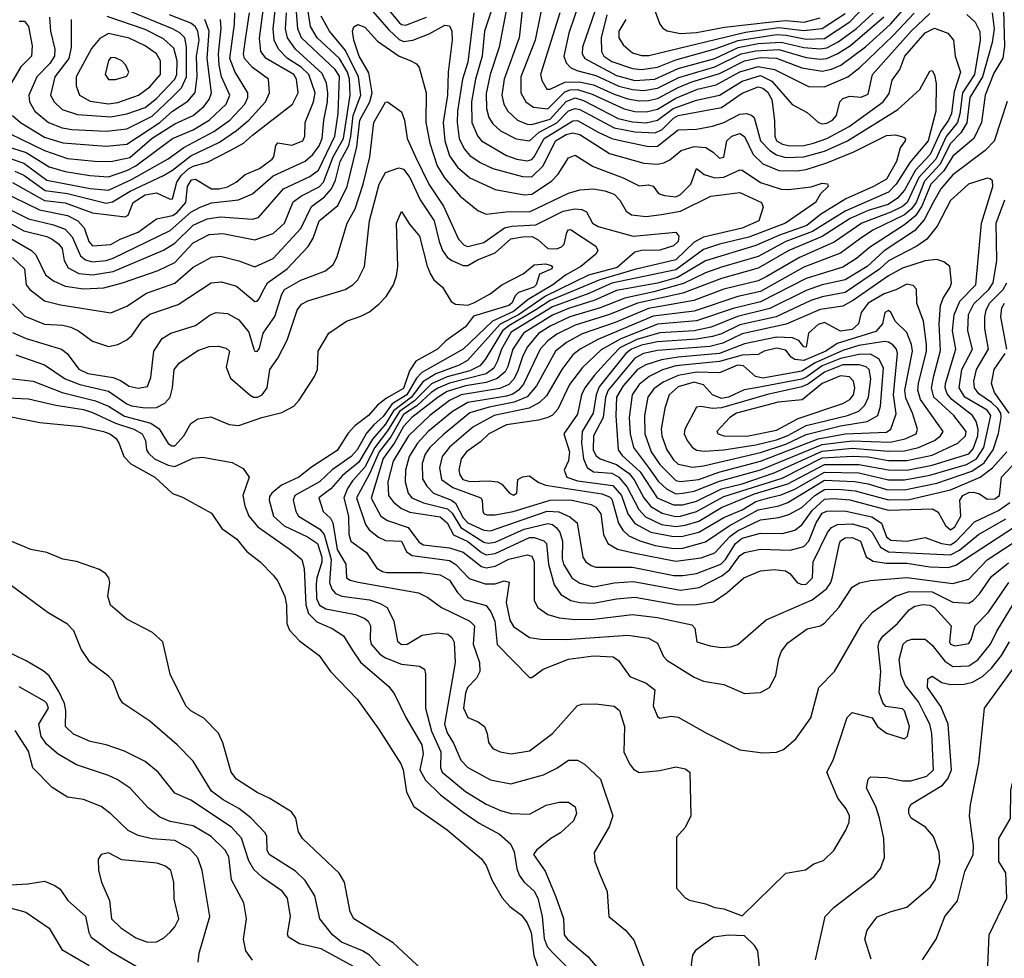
# Model space of a CAD drawing. Extents: x 501367 to 657802, y 482273 to 547541.
# Tile 149 of 256: x 549387 to 553691, y 516362 to 520464. Entities that reach past the tile are written whole.
import ezdxf

# ---------------------------------------------------------------- set-up
doc = ezdxf.new("R2010")
doc.units = 0

msp = doc.modelspace()

# ---------------------------------------------------------------- linework, layer by layer
at = {"layer": '0CON20XD'}
for points in [[(549065, 519670.6), (549437.9, 519455), (549456.6, 519436.6), (549499.4, 519349.4), (549535, 519323.3), (549585, 519299.6), (549665, 519288.1), (549755, 519293), (549836.2, 519313.8), (549991.6, 519368.4), (550065, 519403.5), (550145, 519488.4), (550215, 519525.2), (550275, 519529.4), (550415, 519501.9), (550495, 519529.3), (550544.5, 519575.5), (550581.9, 519668.1), (550618.2, 519695), (550695, 519733.6), (550715.1, 519754.9), (550756.7, 519865), (550801.4, 519945), (550831.1, 520135), (550828.5, 520205), (550820.1, 520235), (550785, 520294.1), (550686.6, 520385), (550657.2, 520435), (550630.1, 520615)], [(549285, 519607.7), (549405, 519541), (549505, 519516.1), (549528.2, 519505), (549556.9, 519485), (549572.9, 519465), (549581.5, 519411.5), (549599.2, 519379.2), (549645.8, 519355.8), (549705, 519348.6), (549795, 519363.9), (550015, 519457.5), (550065, 519487.7), (550145, 519566.6), (550206.3, 519593.7), (550265, 519603.2), (550405, 519593.2), (550430.3, 519599.7), (550540.3, 519725), (550655, 519778.9), (550693, 519807), (550763.8, 519955), (550779.1, 520055), (550785, 520218.2), (550765, 520246.6), (550618.7, 520385), (550602.9, 520425), (550591.3, 520575)], [(551475.9, 520585), (551417.8, 520415), (551408.7, 520305), (551379.7, 520205), (551362.3, 520105), (551362.4, 520015), (551387.2, 519957.2), (551404.7, 519935), (551515, 519871.3), (551560, 519855), (551605, 519847), (551625, 519853.6), (551635, 519864.8), (551678.5, 519945), (551805, 520023), (551825, 520023.5), (551915, 519973), (551975, 519944.8), (552005, 519937.6), (552135, 519910.4), (552175, 519911.7), (552265, 519982.4), (552345, 519986.1), (552415, 519999.2), (552465, 520015.6), (552535, 520052), (552564.1, 520054.1), (552585, 520047.8), (552596.8, 520036.8), (552625.5, 519935), (552665, 519892.8), (552695, 519874.2), (552735, 519861.8), (552815, 519864.9), (552905, 519889.9), (553004.7, 519935), (553225, 520072.4), (553321.1, 520158.9), (553365, 520240), (553375, 520242.5), (553385, 520223.3), (553392.1, 520185), (553391.6, 520065), (553358.2, 519935), (553278.8, 519841.2), (553218.1, 519745), (553185, 519710.1), (552995, 519627.8), (552851.8, 519538.2), (552735, 519494.7), (552615, 519429.3), (552455, 519382.9), (552385, 519357.5), (552288.4, 519311.6), (552157.9, 519275), (552032.3, 519247.7), (551924.4, 519205.6), (551790.8, 519165), (551705, 519125.6), (551655, 519092.8), (551605.8, 519035), (551585.4, 518995), (551562.6, 518925), (551545, 518892.3), (551525, 518870.6), (551485, 518853), (551316.7, 518825), (551265, 518799.7), (551179.3, 518735), (551085.5, 518645), (551019.7, 518535), (550995.2, 518445), (550999.1, 518385), (551020.2, 518355), (551055, 518327.7), (551092.5, 518312.5), (551225, 518291.7), (551255, 518265.3), (551283.4, 518213.4), (551345, 518183.4), (551405, 518134.9), (551425, 518125.9), (551465, 518130.9), (551615, 518200.5), (551635, 518201.3), (551677.2, 518187.2), (551689.4, 518175), (551697.7, 518085), (551723.3, 517995), (551751.7, 517951.7), (551795.2, 517925.2), (551835, 517916.5), (551895, 517913.8), (551995, 517933.7), (552075, 517940.2), (552265, 517907.2), (552345, 517908.1), (552419.5, 517920.5), (552479.8, 517960.2), (552552.2, 518025), (552625, 518055.3), (552685, 518060.7), (552734.8, 518054.8), (552753.7, 518043.7), (552785.5, 518005), (552805, 517995.3), (552825, 517996.8), (552851.9, 518025), (552855.3, 518095), (552917.3, 518222.7), (552934.6, 518245.4), (552961.6, 518258.4), (553025, 518261.4), (553091.9, 518241.9), (553112.7, 518222.7), (553149.6, 518159.6), (553185, 518138.5), (553455, 518125.6), (553494.2, 518145.8), (553578.3, 518215), (553697.1, 518282.9)], [(551682.8, 520585), (551640, 520375), (551577.4, 520215), (551577, 520145), (551599.7, 520105), (551632.8, 520082.8), (551695, 520075.5), (551770.2, 520149.8), (551792.3, 520157.7), (551825, 520159.1), (551889.1, 520139.1), (552028.5, 520075), (552075, 520063.4), (552125, 520061.9), (552175, 520073.7), (552255, 520122), (552350.2, 520160.2), (552430.4, 520179.6), (552535, 520237.1), (552615, 520260.1), (552686.4, 520246.4), (552835, 520171.9), (552905, 520171.2), (553005.9, 520214.1), (553058.7, 520255), (553204.6, 520395.4), (553296.5, 520493.5)], [(552140.8, 520565), (552184.7, 520444.7), (552197.5, 520427.5), (552216.4, 520416.4), (552275, 520403.9), (552345, 520408), (552467.7, 520432.3), (552674.7, 520454.7), (552735, 520460.9), (552816.4, 520453.6), (552885, 520471.9)], [(550970.7, 520540.7), (551045, 520452.5), (551055, 520444), (551075, 520440.7), (551164.2, 520475.8)], [(551836.6, 520553.4), (551787.2, 520405), (551765.6, 520305), (551775.5, 520275.5), (551794.8, 520254.8), (551821.7, 520241.7), (551905, 520219.8), (552005, 520174.3), (552065, 520158.7), (552115, 520155.5), (552175, 520164.9), (552267.8, 520212.2), (552425, 520258.7), (552540, 520315), (552605, 520329), (552705, 520333.5), (552825, 520299.2), (552885, 520291.7), (552915, 520295.4), (552962.9, 520317.1), (553018, 520352), (553163.5, 520476.5)], [(551953.6, 520485), (551928.9, 520385), (551929.6, 520325), (551940.2, 520305), (551975, 520282.2), (552065, 520250.6), (552105, 520246.8), (552175, 520257.1), (552255, 520288.5), (552426.9, 520336.9), (552527.1, 520372.9), (552695, 520399.1), (552737.3, 520397.3), (552825, 520378.9), (552905, 520381.7), (553015.5, 520454.5), (553083.7, 520526.4)], [(549268.6, 519671.4), (549425, 519594.5), (549535, 519568.2), (549585, 519548.8), (549616.4, 519515), (549652.6, 519432.6), (549674.1, 519414.1), (549705, 519406.1), (549765, 519412.6), (549795, 519422), (550045, 519542.5), (550135, 519623), (550175, 519645.5), (550225, 519663.5), (550342.6, 519677.4), (550405, 519702.7), (550495, 519781.9), (550635, 519846.1), (550667.3, 519875), (550695, 519912.9), (550709.2, 519945), (550716.4, 520025), (550732, 520105), (550733.8, 520145), (550727.1, 520187.1), (550708.8, 520228.8), (550592.6, 520335), (550557.3, 520385), (550548.8, 520425), (550552.8, 520495)], [(549305, 519715.1), (549473.6, 519633.6), (549595, 519608), (549640.2, 519585), (549668.8, 519555), (549688.6, 519495), (549705, 519476.6), (549785, 519482.2), (549825.4, 519504.6), (549905, 519535.2), (549985.3, 519594.7), (550055, 519608.4), (550075, 519621.1), (550112.7, 519665), (550119.6, 519735), (550137.7, 519765), (550155, 519767.2), (550225, 519725.2), (550258.8, 519725), (550295, 519733.5), (550332.9, 519755), (550371.7, 519788.3), (550435, 519814), (550490, 519855), (550498.2, 519865), (550505.8, 519914.2), (550514.3, 519925.7), (550576.2, 519916.2), (550625, 519934.7), (550632.7, 519955), (550633.8, 520015), (550671.6, 520105), (550677.5, 520145), (550651, 520225), (550616.6, 520256.6), (550558, 520295), (550518.5, 520335), (550499, 520375), (550495.1, 520425), (550503.8, 520505)], [(549345, 519858.4), (549405, 519837.4), (549505, 519762.9), (549695, 519726.4), (549775, 519718.9), (549875, 519766.5), (550035, 519856.2), (550104.1, 519905.9), (550235, 519975.2), (550305, 520025.6), (550370.2, 520095), (550383.2, 520125), (550384, 520145), (550327.3, 520237.3), (550304.9, 520295), (550325.7, 520444.3), (550327.6, 520495)], [(549355, 519753.2), (549495, 519674), (549585, 519664.4), (549705, 519619.7), (549847.8, 519602.2), (549860.2, 519609.8), (549883, 519665), (549935, 519698.3), (549985, 519707.2), (550045, 519679.5), (550055, 519681.4), (550073.3, 519755), (550094.3, 519785), (550125, 519813.1), (550145, 519824.6), (550207.7, 519842.3), (550307, 519893), (550365.2, 519924.8), (550405, 519960), (550578.7, 520095), (550603.8, 520145), (550596.8, 520205), (550585, 520224.3), (550463.5, 520295), (550441.1, 520325), (550434.2, 520384.2), (550450.3, 520505)], [(549355.3, 520045), (549390.7, 520015), (549495, 519951.4), (549575, 519926.7), (549765, 519912.1), (549855, 519920.8), (549999.3, 520015), (550055, 520063.9), (550121.9, 520108.1), (550153.2, 520146.8), (550162.9, 520215), (550159.8, 520305), (550170.9, 520375), (550165.1, 520415), (550153.5, 520435), (550135, 520449.6), (550042.2, 520485)], [(549355.3, 519425), (549407.4, 519375), (549415.3, 519305), (549430.8, 519285), (549495, 519235.3), (549565, 519217.4), (549785, 519183.6), (549855, 519212.7), (549941.3, 519268.6), (550065, 519313), (550145, 519382.4), (550225, 519426.7), (550265, 519431.3), (550345, 519410.9), (550415, 519384), (550495, 519420.3), (550615, 519551.9), (550661.8, 519648.2), (550719.5, 519690.5), (550749.6, 519725), (550766.9, 519763.1), (550787.6, 519845), (550824.8, 519915.2), (550834.3, 519955), (550844.8, 520045.2), (550878.5, 520135), (550867.6, 520215), (550810.2, 520330.2), (550740.2, 520415), (550705, 520480)], [(549365, 519802.4), (549405, 519785.1), (549497.5, 519717.5), (549595.1, 519705.1), (549765, 519662.5), (549791.9, 519668.1), (549869.8, 519715), (550015, 519783.9), (550055, 519806.9), (550135, 519869.2), (550260.5, 519929.5), (550335, 519980.3), (550388.7, 520025), (550461.7, 520105), (550478.9, 520145), (550474.6, 520205), (550405, 520254.8), (550369, 520295), (550364.8, 520315), (550375, 520388), (550391.6, 520495)], [(549517.2, 520475), (549521.7, 520415), (549539.8, 520335), (549538.9, 520305), (549517.7, 520272.3), (549461.9, 520215), (549426.1, 520135), (549430.2, 520105), (549452.7, 520065), (549513.1, 520015), (549572.2, 519992.2), (549615, 519984.2), (549765, 519977), (549855, 519987.9), (549965, 520042.2), (550055, 520127.7), (550094, 520166), (550115.6, 520215), (550115.7, 520345.7), (550108.1, 520385), (550086.5, 520406.5), (550054.1, 520425), (549849, 520509)], [(549611.2, 520465), (549611.5, 520345), (549601, 520295), (549540.8, 520215), (549520.6, 520135), (549536.8, 520105), (549572.2, 520072.2), (549639.4, 520049.4), (549785, 520040), (549855, 520053), (549935, 520080.3), (549985, 520119.7), (550065.1, 520205), (550073.5, 520225), (550074.7, 520285), (550059.9, 520339.9), (550015, 520381.3), (549935, 520421.1), (549768.4, 520478.4)], [(550930.4, 520500.4), (551000.1, 520420.1), (551045, 520378), (551065, 520369), (551105, 520374.8), (551176.8, 520403.2), (551245, 520440.8), (551265, 520437.8), (551275.2, 520415), (551277, 520375), (551259.8, 520235), (551257, 520135), (551237.5, 520015), (551245.2, 519935), (551265, 519870), (551300.3, 519820.3), (551355, 519772.7), (551465, 519721.9), (551591.2, 519698.8), (551625, 519701.2), (551711.4, 519758.6), (551740.8, 519789.2), (551785, 519860.5), (551815, 519872.1), (551893.3, 519823.3), (552025, 519772.7), (552095, 519738.6), (552135, 519742.9), (552155, 519736.9), (552178.8, 519705), (552205.4, 519695.4), (552255, 519690.2), (552275, 519700.4), (552321, 519745), (552345, 519813.3), (552378.3, 519788.3), (552425, 519772.8), (552465, 519776.2), (552535, 519808.1), (552545, 519806.9), (552625, 519752.2), (552715, 519723.6), (552748.1, 519721.9), (552846.4, 519733.6), (552895, 519749.6), (552917.3, 519747.3), (552920.8, 519735), (552886.9, 519703.1), (552865, 519665.6), (552734, 519575), (552573.2, 519513.2), (552445, 519483.3), (552375, 519459.5), (552255, 519370.9), (551975, 519312.7), (551875, 519267.4), (551715, 519209.4), (551535, 519098.9), (551492.7, 519025), (551475, 518972.7), (551458.7, 518941.3), (551425, 518916.7), (551265, 518875.7), (551215, 518854.4), (551185, 518834.7), (551122.9, 518777.1), (551065, 518738.5), (551008.7, 518641.3), (550957.9, 518575), (550915, 518479.6), (550858.2, 518375), (550897.8, 518257.8), (550914.5, 518234.5), (550955, 518203.3), (550985, 518187.5), (551055, 518185.8), (551078.1, 518138.1), (551102, 518122), (551265, 518101.2), (551292.5, 518082.5), (551351.5, 518021.5), (551420.9, 517999.1), (551465, 517998.7), (551505, 518011.9), (551525.6, 518005.6), (551512.7, 517917.3), (551529.5, 517839.5), (551545, 517811.8), (551615, 517764.7), (551665, 517756.9), (551775, 517755.2), (552044.7, 517774.7), (552135, 517761.1), (552175, 517739.5), (552201.5, 517681.5), (552215.2, 517665.2), (552335, 517591.2), (552375, 517573.5), (552465, 517558.5), (552555, 517520), (552625, 517524), (552664.4, 517545.6), (552692.4, 517597.6), (552705, 517672.5), (552716.9, 517705), (552745, 517741.4), (552776.2, 517763.8), (552828.3, 517801.7), (552885, 517814.4), (552905, 517826.5), (552967.7, 517895), (553025, 517984.4), (553057.1, 518002.9), (553105, 518012.9), (553264.2, 518025.8), (553465, 518000), (553535, 518019.5), (553616.1, 518103.9), (553767, 518203)], [(551371.9, 520495), (551345, 520279.5), (551321.8, 520205), (551300.9, 520065), (551298.3, 520015), (551307.1, 519945), (551329.7, 519899.7), (551355, 519870.3), (551400.1, 519840.1), (551455, 519814), (551585, 519778.8), (551625, 519778.1), (551674.5, 519825.5), (551729.2, 519935), (551775, 519963), (551805, 519970), (551835, 519962.9), (551965, 519879.8), (552115, 519837.9), (552175, 519833.2), (552201.7, 519838.3), (552228.2, 519851.8), (552278, 519892), (552335, 519910.8), (552386.2, 519906.2), (552417.5, 519885), (552445, 519859.6), (552465, 519863.6), (552478.2, 519935), (552500, 519955), (552535, 519967.6), (552555, 519953.2), (552593, 519875), (552635, 519834.3), (552705, 519805.5), (552785, 519803.7), (552825, 519809.7), (552915, 519838.1), (553033.1, 519886.9), (553175, 519958.3), (553215, 519960.9), (553251.4, 519951.4), (553258.1, 519945), (553257.5, 519935), (553235.7, 519904.3), (553219, 519845), (553175, 519767), (553119.3, 519735), (552997.9, 519682.1), (552887.5, 519612.5), (552826.7, 519565), (552707.3, 519522.7), (552605, 519477.3), (552385, 519410.5), (552262, 519338), (552175, 519312.5), (551995, 519280.8), (551901.4, 519238.6), (551785, 519202.5), (551715, 519173.1), (551588.4, 519095), (551541.7, 519025), (551520.9, 518949.1), (551508.2, 518925), (551473.9, 518896.1), (551425, 518878.7), (551335, 518863.7), (551255, 518838.8), (551215.5, 518815), (551101, 518725), (551065, 518685.7), (551025.4, 518614.6), (550975, 518546.2), (550922.6, 518372.6), (550965.8, 518295), (550995, 518276), (551084.5, 518244.5), (551132, 518182), (551149.6, 518169.6), (551265, 518155.9), (551325, 518136.4), (551404.9, 518074.9), (551425, 518068.1), (551465, 518075.8), (551525, 518107), (551605, 518125.6), (551625, 518119.7), (551636.1, 518095), (551635.3, 517925.3), (551650.9, 517895), (551695, 517864.2), (551745, 517850.4), (551815, 517842.2), (551896.4, 517843.6), (552065, 517864), (552175, 517851.5), (552325, 517819.1), (552337.1, 517805), (552346.7, 517745), (552405, 517727.1), (552455, 517721.1), (552495, 517723.8), (552525.9, 517734.1), (552649.2, 517840.8), (552851.1, 517928.9), (552913.8, 517976.2), (552932.5, 518005), (552940.2, 518029.8), (552969.6, 518175), (552975, 518185.9), (552995, 518199), (553025, 518201.6), (553061.8, 518185), (553087.1, 518117.1), (553117.5, 518097.5), (553175, 518089.5), (553265, 518088.5), (553365, 518072.6), (553445, 518069.8), (553479.3, 518080.7), (553740, 518250)], [(551512.8, 520505), (551482.9, 520345), (551443.6, 520225), (551425, 520141.2), (551426.9, 520076.9), (551437.5, 520037.5), (551455, 520009.1), (551488.7, 519978.7), (551556.7, 519943.3), (551615, 519934.8), (551657.8, 519972.2), (551735, 520013.5), (551785, 520065.4), (551815, 520076.6), (551835, 520071.6), (551985, 519991.1), (552075, 519974.3), (552165, 519970.6), (552195, 519984.6), (552245, 520033.6), (552265, 520045.6), (552455, 520080.6), (552545, 520143.6), (552615, 520170.9), (552635, 520165.1), (552655, 520149.2), (552673.8, 520115), (552686, 520024), (552687, 519955), (552695.2, 519935), (552720.5, 519920.5), (552753.2, 519913.2), (552815, 519915.1), (552855.9, 519924.1), (552915, 519945.8), (553011.8, 519998.2), (553160.9, 520105), (553187.8, 520142.2), (553199.7, 520200.3), (553233.7, 520246.3), (553255.2, 520305), (553345, 520406.4), (553385, 520428), (553443.1, 520405), (553468.5, 520375), (553476.2, 520305), (553498.7, 520235), (553470.8, 520149.2), (553459.4, 520055), (553446.8, 520025), (553413.1, 519976.9), (553367.2, 519875), (553302.9, 519807.1), (553255, 519719), (553224.1, 519685), (553183, 519657), (553095, 519629.8), (553016.5, 519595), (552893.7, 519516.3), (552748.4, 519455), (552615, 519378), (552455, 519332.9), (552285, 519268.8), (552087.6, 519225), (551965, 519175.3), (551815, 519129.9), (551735, 519089.5), (551695, 519060.9), (551662.3, 519025), (551588.4, 518871.6), (551567.2, 518845), (551542.2, 518827.8), (551515, 518818.9), (551345, 518790.7), (551277.8, 518752.2), (551172.2, 518665), (551125, 518613.5), (551088.6, 518555), (551072.8, 518495), (551071, 518445), (551085.2, 518395), (551100.8, 518375), (551152.3, 518352.3), (551256.9, 518326.9), (551277.5, 518307.5), (551315.1, 518245), (551415, 518180.8), (551435, 518176.2), (551465, 518180.8), (551592.4, 518237.6), (551695, 518262.8), (551715, 518258.3), (551732.1, 518245), (551747, 518225), (551759.8, 518185), (551757.7, 518107.7), (551763.8, 518085), (551799.7, 518025), (551835, 518001), (551895.6, 517985.6), (551985, 518002.7), (552069.2, 518009.2), (552275, 517971.7), (552357.4, 517982.6), (552455.8, 518034.2), (552490, 518060), (552535, 518122.4), (552555, 518135.2), (552625, 518150), (552755, 518145.2), (552815, 518161.7), (552835.8, 518185), (552868.3, 518265), (552895, 518307), (552915, 518316.2), (552992.4, 518317.6), (553111.9, 518291.9), (553153.6, 518263.6), (553175, 518204.7), (553195, 518188.8), (553265, 518185.2), (553345, 518201.5), (553416.5, 518175), (553455, 518169.8), (553480.7, 518185), (553560.6, 518269.4), (553665, 518319.7), (553715, 518354.5)], [(553527.2, 520487.2), (553563.3, 520453.3), (553583.5, 520413.5), (553584.5, 520375), (553560, 520225), (553508.4, 520145), (553496.9, 520053.1), (553485.9, 520015), (553436.8, 519953.2), (553390.9, 519855), (553317.6, 519775), (553265.7, 519665), (553245, 519647.7), (553195, 519623.2), (553068.3, 519575), (552947.5, 519492.5), (552794.9, 519425.1), (552649.8, 519340.2), (552615, 519323.5), (552465, 519286.4), (552333.1, 519236.9), (552135, 519202.8), (551989, 519141), (551845, 519091.4), (551776.5, 519053.5), (551729.1, 519015), (551645.7, 518864.3), (551604.2, 518815.8), (551547.9, 518792.1), (551439.1, 518770.9), (551355, 518745.4), (551239, 518651), (551179.8, 518595), (551158.8, 518565), (551146.1, 518523.9), (551147.1, 518457.1), (551165.7, 518425.7), (551195.9, 518395), (551273.7, 518363.7), (551291.3, 518351.3), (551325, 518287.5), (551345, 518265.4), (551415, 518233.2), (551445, 518230.6), (551693, 518317), (551743.6, 518313.6), (551792.1, 518292.1), (551823.1, 518265), (551848.2, 518115), (551861.2, 518095), (551885, 518078.4), (551905, 518071.4), (552065, 518071.4), (552245.7, 518035.7), (552285.2, 518035.2)], [(553686.5, 520505), (553691, 520349), (553683.6, 520296.4), (553645, 520230), (553607, 520135), (553590.9, 520015), (553557.6, 519945), (553465, 519867.4), (553425.9, 519804.1), (553369.6, 519745), (553330.6, 519649.4), (553302.7, 519607.3), (553255, 519568.1), (553101.5, 519468.5), (553045, 519420.2), (552985, 519383.3), (552825, 519333.2), (552625, 519231.1), (552505, 519202.4), (552345, 519148.4), (552175, 519133.7), (552011.6, 519068.4), (551928.5, 519021.5), (551846.3, 518943.7), (551790.4, 518869.6), (551738.7, 518761.4), (551715, 518736.4), (551695.4, 518725.4), (551655, 518713.8), (551515, 518693.9), (551436.7, 518655), (551400.2, 518619.8), (551339.1, 518575), (551317, 518545), (551306.5, 518495), (551310.2, 518475), (551324.3, 518455), (551355, 518445.5), (551439.3, 518449.3), (551474.7, 518444.7), (551494, 518434), (551528, 518395), (551545, 518385.8), (551560, 518395), (551564, 518455), (551584.1, 518465.9), (551615, 518470.8), (551653.2, 518443.2), (551685, 518430.4), (551931.8, 518391.8), (551965, 518379), (551975, 518368.9), (552004.1, 518264.1), (552023.2, 518233.2), (552049.1, 518209.1), (552096.7, 518186.6), (552165, 518166.5), (552245, 518153.7), (552285.2, 518155.2), (552385, 518182.3), (552487.4, 518252.6), (552615, 518321.7), (552705, 518339.4), (552745, 518353.8), (552905, 518451.1), (553036.2, 518446.2), (553095, 518436.4), (553175, 518411.2), (553255, 518409.1), (553395, 518438.6), (553548.6, 518491.4), (553602.9, 518527.1), (553642.2, 518585), (553664.5, 518655.5), (553677.2, 518725), (553674.7, 518745), (553662.1, 518765), (553635, 518791.6), (553578.8, 518828.8), (553560.4, 518855), (553557.1, 518885), (553568.4, 518935), (553621.9, 519025), (553605.2, 519115.2), (553604.8, 519165), (553611, 519195), (553626.5, 519225), (553686.1, 519285), (553702.1, 519315)], [(551583, 520505), (551570.2, 520385), (551504.5, 520205), (551494.5, 520134.5), (551503.1, 520095), (551519.7, 520065), (551562.7, 520025), (551605, 520007.8), (551625, 520007), (551705, 520029.2), (551775, 520107.1), (551815, 520122.9), (551851.1, 520111.1), (552003.2, 520033.2), (552065, 520018), (552125, 520013.8), (552175, 520024.6), (552243.5, 520076.5), (552345, 520113.3), (552445, 520134.9), (552545, 520196.4), (552625, 520220.7), (552675, 520195.2), (552763.6, 520093.6), (552828.6, 520058.6), (552878.2, 520015), (552895, 520009), (552915, 520012.5), (552939.2, 520025), (552956.7, 520045), (552971.8, 520105), (552985, 520120.5), (553015, 520129.6), (553065, 520125.9), (553095, 520138.5), (553114, 520225), (553283.3, 520415), (553365, 520492)], [(553637.1, 520495), (553646.2, 520425), (553637.9, 520365), (553595.2, 520214.8), (553540.6, 520125), (553526.2, 520013.8), (553500.7, 519969.3), (553455, 519923.5), (553408.1, 519831.9), (553341.1, 519758.9), (553304.7, 519665.3), (553285, 519637.7), (553255, 519612.2), (553116.4, 519545), (553058.3, 519505), (552975, 519444.5), (552815, 519382.2), (552625, 519276.8), (552525.2, 519255.2), (552335, 519191), (552155, 519168.9), (551913.1, 519066.9), (551836.4, 519025), (551805, 518998.9), (551757.1, 518935), (551689, 518821), (551659.2, 518790.8)], [(551747.8, 520495), (551662.9, 520225), (551668.4, 520198.4), (551691.5, 520161.5), (551705, 520160.7), (551769, 520191), (551832.3, 520192.3), (551895, 520179.1), (551985, 520138.2), (552045, 520118.6), (552095, 520110.4), (552135, 520111.8), (552175, 520120.7), (552265, 520168.6), (552325, 520192.2), (552445, 520229.3), (552555, 520284.1), (552625, 520298.9), (552695, 520296.2), (552805, 520254.6), (552895, 520240.1), (552935, 520247.6), (552975.8, 520265), (553083.7, 520346.3), (553193.7, 520445), (553245.1, 520505)], [(551902.1, 520505), (551846.4, 520345), (551845.7, 520315), (551856.7, 520295), (551995, 520220.6), (552075, 520199), (552162.5, 520205), (552265, 520251.5), (552425, 520295.3), (552527.5, 520342.5), (552615, 520361), (552715, 520366.9), (552815, 520342.9), (552885, 520336.4), (552915, 520342), (552965, 520367), (553043.9, 520426.1), (553116.8, 520493.2)], [(552036.6, 520465), (552005.4, 520415), (552005.4, 520385), (552024.5, 520355), (552065, 520319.3), (552105, 520308.4), (552137.2, 520307.2), (552559.4, 520410.6), (552705, 520430), (552812.5, 520417.5), (552895, 520425.6), (552995, 520490.8)], [(549215, 519947), (549415, 519884.1), (549515, 519821.8), (549585, 519800.9), (549693.8, 519783.8), (549775, 519778.1), (549855, 519805.1), (549895, 519825.1), (550055, 519944.8), (550145, 519983.1), (550215.2, 520025), (550289.1, 520095), (550304.8, 520135), (550269.4, 520215), (550259.1, 520265), (550255.9, 520315), (550267.3, 520427.3), (550264.5, 520465)], [(549241.2, 520015), (549495, 519892.1), (549595, 519858.3), (549715.5, 519845.5), (549785, 519844.5), (549868.4, 519861.6), (549965, 519946.1), (550065, 520009.1), (550145, 520045.9), (550191.6, 520085), (550215.2, 520115), (550224.8, 520145), (550206.3, 520295), (550214.7, 520414.7), (550195.3, 520465.3)], [(549385, 520458.5), (549407.7, 520457.7), (549424.7, 520434.7), (549440.7, 520350.7), (549438.2, 520305), (549392.2, 520257.8), (549319.4, 520135)], [(549355, 519222.7), (549408.7, 519168.6), (549495, 519133.9), (549575, 519129.5), (549610.7, 519120.7), (549644, 519104), (549705, 519059.2), (549775, 519036.7), (549815, 519045.3), (549855.2, 519064.8), (549876.2, 519083.8), (549925, 519152.2), (549955, 519177.4), (550079.8, 519220.2), (550224.3, 519315), (550268.3, 519318.3), (550335, 519300.3), (550415, 519232.3), (550425, 519233.8), (550434, 519245), (550448, 519275), (550469.4, 519315), (550555.2, 519375), (550647.5, 519472.5), (550670.1, 519509.9), (550696.1, 519585), (550777, 519653), (550817.5, 519735), (550860.6, 519909.4), (550874.1, 520025), (550917, 520105), (550926.8, 520145), (550912.6, 520232.6), (550870.8, 520305), (550847, 520375), (550841.2, 520415), (550846.6, 520433.4), (550865, 520443.6), (550895, 520431.3), (550950.6, 520370.6), (551045, 520304.3), (551093.5, 520286.5), (551120.9, 520270.9), (551132.1, 520255), (551163.3, 520145), (551161.6, 520015), (551179.8, 519925), (551210.9, 519825), (551243.1, 519773.1), (551312.7, 519692.7), (551389.9, 519629.9), (551425, 519614.7), (551525, 519625.9), (551615, 519624.1), (551785, 519706.1), (551835, 519720.4), (551895, 519725.2), (551945, 519716.7), (551985, 519702.3), (552009.8, 519675), (552037.9, 519627.9), (552060.9, 519610.9), (552125, 519604.8), (552192.7, 519612.7), (552275, 519628), (552407.3, 519692.7), (552535, 519709), (552629.6, 519665), (552636.1, 519645), (552617.3, 519585), (552545, 519552.5), (552375, 519514.6), (552335, 519492.7), (552255, 519415.1), (552075, 519373.1), (551922.7, 519327.3), (551705, 519236.4), (551643.4, 519196.6), (551525, 519126.9), (551497.7, 519105), (551421.4, 518978.6), (551398.4, 518951.6), (551355, 518929.1), (551255, 518902.9), (551186.9, 518873.1), (551111.7, 518798.3), (551047.4, 518752.6), (550995, 518666.9), (550939.3, 518595), (550895, 518508.8), (550841.6, 518448.4), (550820.1, 518415), (550804.2, 518375), (550824.3, 518295), (550825.6, 518215.6), (550833.6, 518185), (550903, 518135), (550947.3, 518067.3), (550972.1, 518052.1), (550991.9, 518048.1), (551145, 518048.4), (551225, 518037.6), (551265, 518015.3), (551300.1, 517960.1), (551330.2, 517930.2), (551425, 517903.6), (551446.7, 517876.7), (551463.6, 517835), (551473.1, 517733.1), (551615, 517588.6), (551625, 517588.6), (551675, 517626.2), (551785, 517669.5), (551895, 517683.6), (551980.2, 517680.2), (552004.2, 517664.2), (552053.2, 517593.2), (552125, 517563.8), (552163.1, 517535), (552155.4, 517465), (552175, 517418.6), (552185, 517411.9), (552235, 517420), (552265, 517416.5), (552392, 517345), (552535, 517273.5), (552635, 517259.4), (552695, 517262.5), (552725, 517274), (552779.3, 517320.7), (552845, 517412.5), (552880.4, 517545), (552948, 517615), (553068.2, 517821.8), (553115, 517874.5), (553214.9, 517945.1), (553274.3, 517965.7), (553375, 517963.1), (553465, 517918.9), (553535.6, 517914.4), (553555, 517925.9), (553582.3, 517955), (553635, 518030.2), (553709.2, 518090.8)], [(549775, 520096.7), (549815, 520103.2), (549906.1, 520133.9), (549955, 520170.7), (550002.6, 520225), (550002.5, 520285), (549985.3, 520315), (549935, 520350), (549865, 520383.7), (549775, 520404.4), (549737.3, 520382.7), (549701, 520339), (549633.2, 520215), (549632.9, 520175), (549648.2, 520135), (549695, 520108.1), (549775, 520096.7)], [(549775, 520202.9), (549805, 520203.2), (549855, 520218.1), (549864.2, 520235), (549851.2, 520265), (549833.3, 520285), (549805, 520297.5), (549785, 520298.9), (549775, 520286), (549760.8, 520225), (549775, 520202.9)], [(549355, 519097.1), (549415, 519070.4), (549570, 519025), (549594.8, 519004.8), (549645, 518936.9), (549685, 518918.5), (549795, 518900.4), (549827.7, 518887.7), (549865, 518862.8), (549905, 518854.6), (549945, 518861.1), (549959.8, 518899.8), (549972.7, 519015), (550008.9, 519071.1), (550047.5, 519095), (550155, 519128), (550219.2, 519175), (550245, 519184.5), (550295, 519180), (550345, 519152.7), (550388.5, 519098.5), (550409.7, 519025), (550415, 519015.6), (550425, 519013.9), (550435, 519028.8), (550450.8, 519095), (550502.3, 519167.7), (550532.6, 519265), (550544.6, 519285), (550615, 519325.3), (550723.7, 519366.3), (550756.9, 519395), (550772.3, 519425), (550818.8, 519575), (550852.4, 519637.6), (550887.8, 519745), (550917.5, 519865), (550935.3, 520015), (550985, 520104.3), (550995, 520106), (551055, 520062), (551068.2, 520025), (551080.3, 519945), (551116.5, 519865), (551174.9, 519744.9), (551239, 519649), (551304.7, 519505), (551329.1, 519479.1), (551345, 519473.8), (551415, 519490), (551505.4, 519554.6), (551538.2, 519561.8), (551642.8, 519567.2), (551762.5, 519627.5), (551812.9, 519637.1), (551844.4, 519634.4), (551864.3, 519624.3), (551891, 519575), (551915, 519560.6), (552068, 519518), (552255, 519535.5), (552267.6, 519517.6), (552265, 519494.6), (552245, 519475.4), (552185, 519456.8), (552105, 519456.1), (552075, 519448.8), (551998, 519382), (551872.7, 519347.3), (551685, 519256), (551567.2, 519175), (551487.1, 519132.9), (551344.8, 518975), (551308, 518955), (551205, 518916.4), (551148.9, 518881.1), (551099.2, 518815), (551020.9, 518755), (550985, 518696.4), (550929, 518631), (550869.7, 518530.3), (550797.6, 518472.4), (550746.5, 518413.5), (550694.1, 518375), (550713.6, 518315), (550745, 518286.4), (550755.9, 518265.9), (550775, 518149.3), (550812.9, 518085), (550815.6, 518025), (550830.8, 518015), (550866.1, 518006.1), (551129.5, 517959.5), (551170.7, 517939.3), (551230.5, 517895), (551354.5, 517835), (551375.4, 517815), (551368.4, 517735), (551396.5, 517655), (551398, 517615), (551384.1, 517585.9), (551343.6, 517545), (551335, 517521.2), (551326.7, 517455), (551345, 517413.8), (551390, 517395), (551418.1, 517375), (551430.6, 517345), (551435.6, 517305), (551455, 517278.6), (551486.7, 517265), (551535, 517255.4), (551615, 517268.5), (551715.5, 517345), (551825, 517466.2), (551845, 517472.5), (551905, 517474.5), (551984.5, 517464.5), (552008, 517445), (552030, 517375), (552027.3, 517265), (552051.7, 517211.7), (552069.1, 517189.1), (552095, 517174.4), (552185, 517183.1), (552255, 517199.5), (552295, 517190.6), (552316, 517175), (552320, 516985), (552295.8, 516934.2), (552258.3, 516891.7), (552258.3, 516668.3), (552295, 516626.7), (552315, 516616), (552385, 516600), (552425, 516583.8), (552465, 516578), (552545, 516547.5), (552735, 516734), (552821.7, 516748.3), (552857.5, 516775), (552900.5, 516789.5), (552945, 516833.3), (552997.4, 516922.6), (553012.4, 516957.6), (553014.4, 516985), (553000, 517015), (552962.2, 517062.2), (552915.5, 517175), (552942.6, 517227.4), (552963.7, 517295), (553004.4, 517415), (553025, 517436), (553112.5, 517412.5), (553135.7, 517375), (553175.3, 517345.3), (553255, 517321.1), (553267.7, 517332.3), (553275.9, 517375), (553255, 517443.8), (553245, 517452.5), (553172.9, 517462.9), (553159.2, 517479.2), (553143.7, 517523.7), (553150.3, 517615), (553139.8, 517725), (553143.4, 517745), (553159.9, 517770.1), (553223.3, 517825), (553275, 517885.4), (553299.5, 517900.5), (553335, 517909), (553365, 517905.2), (553385, 517895.2), (553457.8, 517815), (553450.8, 517745), (553455.5, 517735), (553475, 517727.6), (553535, 517738.5), (553546, 517755), (553563.8, 517815), (553621.1, 517875), (553710.2, 518005)], [(553703, 520107), (553646.2, 519933.8), (553606.7, 519893.3), (553465, 519786.5), (553413.4, 519725), (553379.2, 519665), (553340.8, 519589.2), (553298.4, 519541.6), (553165, 519454.5), (553091.5, 519385), (552995, 519327.4), (552895, 519305.1), (552825, 519281.1), (552665, 519201.9), (552525, 519167.5), (552409.3, 519120.7), (552335, 519104.3), (552185, 519096.1), (552085, 519067), (552010.4, 519029.6), (551956.2, 518973.8), (551898.6, 518911.4), (551857, 518855), (551842.8, 518825), (551825, 518740.4), (551765.5, 518655), (551789.6, 518575), (551785, 518535.8), (551766.9, 518495), (551777.7, 518465), (551825, 518448.8), (551978.8, 518428.8), (552017.9, 518385), (552045.1, 518305.1), (552075, 518263), (552145, 518223.8), (552245, 518205.3), (552285, 518207.5), (552355, 518223.9), (552465, 518288.9), (552545, 518322.6), (552605, 518358.2), (552665, 518376), (552715, 518387.9), (552775, 518412.1), (552905, 518487.2), (553055, 518483.2), (553185, 518453.8), (553255, 518453.6), (553365, 518474.3), (553525, 518519.9), (553569.5, 518545), (553600.8, 518595), (553632.4, 518735), (553615, 518757.5), (553517.5, 518815), (553493.9, 518855), (553504.9, 518935.1), (553551.5, 519025), (553530.5, 519105), (553534.4, 519175.6), (553557.4, 519222.6), (553623.2, 519285), (553641.3, 519315), (553658, 519412), (553654.3, 519575), (553693.2, 519676.8)], [(549369.1, 518999.1), (549495, 518956.3), (549585.3, 518894.7), (549649.2, 518869.2), (549775, 518841.2), (549855, 518784.8), (549875, 518776.8), (549935, 518767.6), (549985, 518770), (550021.7, 518788.3), (550044.7, 518815), (550054.8, 518855), (550061.8, 518935), (550084.8, 518965.2), (550165, 519018.8), (550215, 519035.3), (550255, 519037.1), (550289.1, 519029.1), (550303.3, 519015), (550289.5, 518945), (550308.2, 518898.2), (550393.8, 518823.8), (550408.6, 518815), (550426.1, 518813.9), (550446.2, 518825), (550468.9, 518855), (550480, 518935), (550515.6, 518984.4), (550556.5, 519063.5), (550599.7, 519195), (550619, 519221), (550645.7, 519235), (550810, 519285), (550843.5, 519305), (550865, 519327.8), (550893.4, 519385), (550915.9, 519585), (550958, 519745), (550985, 519796.2), (551043.5, 519816.5), (551065, 519811.6), (551091.6, 519775), (551137.7, 519677.7), (551198.6, 519585), (551219.7, 519495), (551235.1, 519455.1), (551255, 519427.2), (551275, 519412.1), (551325, 519390), (551345, 519390), (551387.7, 519415), (551464.9, 519445.1), (551533.9, 519506.1), (551584.1, 519515.9), (551626.4, 519516.4), (551652.7, 519502.7), (551695, 519464.5), (551735, 519462.7), (551755, 519471.1), (551766.2, 519483.8), (551778.1, 519535), (551785, 519545.8), (551795, 519547.1), (551905.6, 519475), (551914.4, 519455), (551905, 519439.2), (551840, 519385), (551772.1, 519347.9), (551717.1, 519305), (551609, 519241), (551545, 519188.9), (551453.9, 519146.1), (551325, 519024.5), (551145, 518923), (551121.8, 518898.2), (551078.7, 518825), (551015.1, 518784.9), (550975, 518729.5), (550935, 518693.2), (550902.7, 518657.3), (550862.3, 518585), (550835.6, 518555), (550753, 518497), (550697.5, 518445), (550590, 518385), (550582.3, 518365), (550593.1, 518315), (550605.9, 518295), (550698.2, 518238.2), (550717.9, 518215), (550747.8, 518105), (550740.3, 518005), (550751.3, 517975), (550767.1, 517957.1), (550795, 517944.5), (550915, 517928.4), (550962.4, 517912.4), (550992.7, 517895), (551022.7, 517835), (551038, 517748), (551055, 517732.9), (551080, 517735), (551146.4, 517773.6), (551215, 517784.7), (551258.2, 517778.2), (551275, 517764.1), (551286.4, 517743.6)], [(552255, 518248.8), (552295, 518254.7), (552355, 518272.2), (552455, 518332.1), (552598.2, 518391.8), (552744.8, 518435.2), (552905, 518520.2), (553055, 518520.2), (553185, 518496.4), (553265, 518495.3), (553375, 518517.1), (553535, 518567.4), (553555, 518588.4), (553575.5, 518645), (553576.7, 518675), (553567.9, 518707.9), (553552, 518735), (553460.7, 518805), (553440.2, 518829.8), (553431.8, 518855), (553433.3, 518875), (553479.1, 519025), (553464.2, 519105), (553471.7, 519175), (553496.4, 519233.6), (553566.4, 519305), (553590.2, 519575), (553640, 519735), (553639.4, 519759.4), (553629.4, 519769.4), (553615, 519771.4), (553534.6, 519745), (553455, 519674.1), (553397.7, 519562.3), (553351.4, 519505), (553308.7, 519475), (553185, 519410.1), (553145.7, 519374.3), (552995, 519272.2), (552895, 519253.1), (552845, 519237.2), (552693.7, 519166.3), (552535, 519130.9), (552455, 519091.8), (552415, 519079.1), (552345, 519067.9), (552175, 519056.6), (552105, 519041.5), (552060.7, 519025), (552036.7, 519005), (551919.8, 518860.2), (551905.8, 518825), (551893.3, 518745), (551845.9, 518665), (551842.9, 518615), (551851.2, 518545), (551866.7, 518506.7), (551895, 518488.6), (551975, 518482.5), (552006.1, 518465), (552041.6, 518421.6), (552093.3, 518323.3), (552121.7, 518291.7), (552191.5, 518258.5), (552255, 518248.8)], [(549345, 518896.8), (549445, 518884.8), (549572.7, 518835), (549718, 518798), (549774.9, 518774.9), (549845, 518731.6), (549960.2, 518700.2), (549995.6, 518675.6), (550035, 518612), (550051.6, 518601.6), (550065, 518602.1), (550103.8, 518645), (550135, 518700), (550165, 518720), (550221.7, 518728.3), (550302, 518695), (550345, 518690.6), (550445, 518725.5), (550532.5, 518747.5), (550585.3, 518774.7), (550608.8, 518801.2), (550675.6, 518905), (550687.8, 518935), (550691.1, 519015), (550738, 519095), (550815, 519146.7), (550878, 519168), (550915, 519188.1), (550957.3, 519222.7), (550988.1, 519255), (551020.6, 519305), (551034.4, 519345.6), (551039.5, 519385), (551033.1, 519575), (551055, 519626.7), (551091.1, 519571.1), (551135, 519518.8), (551167.3, 519387.3), (551182, 519352), (551197.5, 519327.5), (551234.3, 519295), (551272.7, 519232.7), (551291.5, 519221.5), (551345, 519216.8), (551375, 519228.7), (551443.1, 519266.9), (551494.2, 519305), (551587.1, 519352.9), (551635, 519392.5), (551685, 519397.5), (551709.9, 519389.9), (551715.4, 519385), (551712.3, 519375), (551658.5, 519351.5), (551643.7, 519305), (551634, 519295), (551567.4, 519272.6), (551552.6, 519257.4), (551537.4, 519225), (551524.4, 519215.6)], [(552253.3, 518293.3), (552275, 518294.7), (552345, 518314.2), (552465, 518380.5), (552719.1, 518460.9), (552895, 518548.9), (553025, 518557.2), (553095, 518553.1), (553185, 518538), (553265, 518537.1), (553375, 518561.5), (553486.9, 518613.1), (553521, 518645), (553523.9, 518665), (553470.2, 518735), (553382.6, 518815), (553372.1, 518855), (553382, 518908), (553412, 519018), (553405.7, 519135), (553412.2, 519215), (553423, 519247), (553453.4, 519295), (553459.6, 519315), (553453.1, 519385), (553426.8, 519406.8), (553395, 519416), (553345, 519410.2), (553245, 519377.9), (553185, 519344.8), (553031.3, 519238.7), (552985, 519213), (552885, 519197.4), (552736.8, 519133.2), (552545, 519091), (552460.1, 519049.9), (552403.7, 519036.3), (552175, 519018.2), (552113.1, 519005), (552075, 518984.6), (551958.5, 518845), (551947.3, 518815), (551937.8, 518725), (551894.8, 518645), (551894, 518585), (551905, 518559.1), (551924.5, 518545), (551995, 518520.3), (552050.3, 518480.3), (552073.3, 518453.3), (552114.2, 518374.2), (552145, 518336.5), (552195, 518307.3), (552253.3, 518293.3)], [(552245, 518344.4), (552285, 518344.6), (552345, 518360), (552455, 518414.4), (552545, 518436.1), (552685, 518483.3), (552895, 518579), (553025, 518591), (553185, 518578.2), (553255, 518580.5), (553315.7, 518594.3), (553385.3, 518625), (553411.9, 518645), (553423.5, 518665), (553324.8, 518805), (553312.8, 518845), (553314.9, 518875), (553350, 519015), (553350.2, 519045), (553337.2, 519147.2), (553308.5, 519225), (553306.6, 519286.6), (553292.9, 519302.9), (553265, 519308), (553216.8, 519283.2), (553165, 519265.7), (553095.7, 519225), (553065.2, 519185), (553053.7, 519135), (553025, 519110.2), (552975, 519102.5), (552905, 519140.7), (552877.6, 519132.4), (552835.3, 519095), (552825, 519033.6), (552815, 519034.5), (552792, 519062), (552764.5, 519074.5), (552695, 519076.7), (552555, 519047.2), (552445, 519005.1), (552265, 518989.8), (552192.1, 518977.9), (552123.8, 518956.2), (552087.9, 518935), (552025, 518864), (551996.1, 518815), (551992.1, 518735), (552003, 518585), (552020.1, 518560.1), (552098.4, 518488.4), (552173.7, 518375), (552245, 518344.4)], [(551524.4, 519215.6), (551370.7, 519169.3), (551335, 519122.1), (551249.9, 519060.1), (551213.2, 519025), (551118.7, 518971.3), (551089.9, 518930.1), (551065, 518851.8), (550989.3, 518810.7), (550950.4, 518779.6), (550910.8, 518735), (550851.3, 518688.7), (550823, 518657), (550775, 518581.8), (550661.9, 518508.1), (550607.1, 518465), (550530.6, 518429.4), (550488.7, 518395), (550479.1, 518380.9), (550477.8, 518365), (550495.8, 518295), (550542.2, 518252.2), (550645.4, 518204.6), (550688.5, 518175), (550706.8, 518115), (550707, 518093), (550685.9, 518025), (550683.1, 517996.9), (550684.6, 517935), (550697.6, 517905), (550725, 517889.8), (550855, 517864), (550895, 517847.3), (550910, 517835), (550920.4, 517815), (550918, 517755), (550923, 517735), (550960.8, 517690.8), (550985, 517675.2), (551055, 517648.2), (551135, 517639.1), (551155.6, 517625), (551160.5, 517605), (551160.3, 517455), (551186.9, 517355), (551227.2, 517265), (551225.8, 517195), (551233.6, 517175), (551335, 517091.4), (551425, 517035.8), (551488.2, 517008.2), (551534.6, 516995.4), (551615, 516991.5), (551688.5, 517031.5), (551745, 517044.5), (551785, 517044.3), (551815, 517023.3), (551820.8, 516995), (551807, 516963), (551750.3, 516909.7), (551708.8, 516885), (551645.8, 516835), (551633.3, 516815), (551683.1, 516743.1), (551730.1, 516630.1), (551763.4, 516536.6), (551766.2, 516465), (551780.9, 516445), (551870.1, 516370.1), (551934.7, 516294.7)], [(552255, 518392.4), (552285, 518394.6), (552335, 518403.5), (552445, 518447.9), (552625, 518496.9), (552895, 518608.3), (553025, 518623.4), (553191.7, 518618.3), (553257.7, 518632.3), (553304.7, 518655), (553311.1, 518675), (553289.6, 518745), (553260.8, 518810.9), (553256.2, 518845), (553288.8, 519015), (553285.5, 519045), (553265, 519097.9), (553215.5, 519145), (553195, 519184.3), (553185, 519192.7), (553168.8, 519185), (553158.8, 519135), (553128.4, 519101.6), (552960.4, 519049.6), (552911.1, 519015), (552815, 518974.9), (552775, 518978.8), (552759.2, 518989.2), (552735, 519019.5), (552695, 519029.1), (552641.4, 519015), (552615, 519000.6), (552545, 518998.3), (552445, 518970.1), (552255, 518951.1), (552196.7, 518933.3), (552138.8, 518905), (552095, 518869.8), (552064.5, 518825), (552051.2, 518725), (552055.8, 518655), (552070.3, 518595), (552135, 518507.3), (552177.2, 518447.2), (552214.3, 518414.3), (552255, 518392.4)], [(553701.1, 519025), (553675.5, 519165), (553680.5, 519205), (553690.8, 519225)], [(552275, 518446.6), (552355, 518454.4), (552442.8, 518487.2), (552625, 518534.5), (552877.1, 518632.9), (552995, 518654.9), (553175, 518662.3), (553195, 518674.1), (553217.7, 518742.3), (553205.6, 518825), (553223.2, 519005), (553218.7, 519025), (553203.2, 519043.2), (553185, 519055.2), (553167.5, 519057.5), (553055, 519040.2), (552985, 519018.8), (552864, 518964), (552805, 518927.9), (552635, 518898.3), (552602.4, 518905), (552551.2, 518951.2), (552525, 518953.8), (552445, 518920.3), (552345, 518923.6), (552265, 518909.9), (552199.2, 518880.8), (552159, 518851), (552132.6, 518815), (552117.2, 518735), (552119.2, 518655), (552147.4, 518575), (552185, 518519.6), (552255, 518450.6), (552275, 518446.6)], [(552327.9, 518507.9), (552375, 518513.8), (552625, 518572.5), (552735, 518608.9), (552825, 518652), (552975, 518689.1), (553091.2, 518708.8), (553137.4, 518735), (553149.2, 518775), (553162.8, 518942.8), (553142.8, 518982.8), (553105, 519002.5), (553055, 519000.9), (552975, 518983.6), (552895, 518951.4), (552827.3, 518902.7), (552805, 518893.3), (552605.3, 518854.7), (552554, 518846), (552485.3, 518815), (552455, 518808.8), (552415, 518824.2), (552375, 518867.9), (552335, 518879.9), (552265, 518859), (552225.7, 518825), (552206.2, 518766.2), (552191.3, 518675), (552194, 518645), (552215.2, 518585), (552245, 518540.5), (552265, 518522.2), (552327.9, 518507.9)], [(553711.6, 518745), (553648.2, 518835), (553634.1, 518875), (553645.7, 518935), (553694.4, 519005)], [(552378.5, 518578.5), (552465, 518584.6), (552605, 518606.3), (552695, 518627.9), (552745, 518646.4), (552825, 518691), (553005.1, 518734.9), (553055, 518752.8), (553081, 518779), (553097.3, 518815), (553106.8, 518895), (553100.2, 518935), (553087, 518947), (553056.6, 518956.6), (552985, 518956.3), (552905, 518923.3), (552835, 518873.2), (552805, 518859.7), (552655, 518825.9), (552455, 518768), (552414.8, 518764.9), (552363.4, 518773.4), (552345, 518771.2), (552294.7, 518675), (552290.9, 518655), (552304.7, 518625), (552325.6, 518595.6), (552345, 518582.6), (552378.5, 518578.5)], [(552565, 518643.9), (552695, 518669.8), (552788.9, 518721.1), (552985, 518786.6), (553015.1, 518804.9), (553030.7, 518825), (553037.9, 518855), (553031.6, 518885), (553014.1, 518904.1), (552975, 518908), (552895, 518873.8), (552806.7, 518803.2), (552702.1, 518792.1), (552520, 518745), (552491.5, 518725), (552433.6, 518665), (552439.5, 518655), (552465, 518645.7), (552565, 518643.9)], [(549335, 518811.4), (549425, 518807.2), (549545, 518779.5), (549665, 518760), (549705, 518747.9), (549805, 518701.5), (549885.3, 518675), (549922.4, 518655), (549936.7, 518625), (549941.4, 518585), (549949.9, 518569.9), (549976.1, 518545), (550035, 518517.1), (550065, 518511), (550145, 518548.2), (550185, 518552.5), (550315, 518528.8), (550363.3, 518503.3), (550389.4, 518465), (550361.9, 518385), (550371.1, 518338.9), (550388.9, 518295), (550428.2, 518248.2), (550565, 518152.2), (550620.3, 518105), (550630.4, 518065), (550636.8, 517906.8), (550649.5, 517869.5), (550685, 517832.2), (550752.8, 517802.8), (550801.6, 517771.6), (550840.2, 517710.2), (550876.6, 517656.6), (551000.5, 517550.5), (551025, 517516.9), (551074.7, 517415), (551143.8, 517295), (551150.7, 517255), (551135.6, 517185), (551160.1, 517140.1), (551226.6, 517076.6), (551325, 517001.2), (551395, 516953.2), (551484.6, 516905), (551532.1, 516862.1), (551547.5, 516827.5), (551559.2, 516755), (551570, 516725), (551591.8, 516695), (551635, 516655.8), (551651.4, 516625), (551670.1, 516545), (551678.8, 516448.8), (551693, 516413), (551715, 516386.8)], [(551659.2, 518790.8), (551613.2, 518766.8), (551460, 518735), (551367.3, 518682.7), (551265, 518596), (551233.2, 518555), (551221.2, 518505), (551230.6, 518455), (551280.1, 518420.1), (551401.9, 518375), (551408.5, 518365), (551411.1, 518315), (551417.5, 518305), (551430.6, 518300.6), (551465, 518300.2), (551544.4, 518314.4), (551705, 518364.4), (551795, 518365.2), (551885, 518344.8), (551905, 518333.8), (551926.6, 518305), (551938.1, 518215), (551957.2, 518175), (552000.5, 518150.5), (552075, 518132.3), (552255, 518097.5), (552365, 518112), (552425, 518134.1), (552490.1, 518205), (552525, 518231), (552625, 518278.8), (552705, 518289), (552749, 518301), (552805, 518333), (552861.9, 518385), (552905, 518411.3), (552965, 518412.9), (553038.1, 518405), (553185, 518365.1), (553275, 518366.7), (553455, 518409.6), (553585.7, 518464.3), (553639, 518505), (553702.3, 518575)], [(549335, 518731.8), (549475, 518703.5), (549655, 518687), (549753.1, 518665), (549781.1, 518655), (549807.1, 518635), (549820.7, 518615), (549841.6, 518555), (549873, 518523), (549977.1, 518465), (550055, 518393.6), (550098, 518378), (550225, 518307.1), (550270.5, 518240.5), (550335, 518195.6), (550380.2, 518140.2), (550437.1, 518095), (550495, 518037.1), (550515, 518010), (550545, 517943.8), (550552.5, 517905), (550554, 517825), (550566.7, 517796.7), (550609.2, 517749.2), (550695, 517685.8), (550745.4, 517615.4), (550861.4, 517495), (550955, 517364.2), (551052.3, 517212.3), (551063.5, 517185), (551077.5, 517087.5), (551109.4, 517025), (551255, 516923.5), (551405, 516796), (551425, 516768), (551450.4, 516705), (551496, 516626), (551528.9, 516588.9), (551580.5, 516550.5), (551605, 516517.5), (551622.2, 516475), (551634.4, 516374.4), (551656.8, 516306.8)], [(552285.2, 518035.2), (552345, 518043.6), (552450.9, 518085), (552471.5, 518105), (552515.9, 518175), (552545, 518197.8), (552625, 518219.4), (552721.2, 518218.8), (552775, 518233.8), (552805, 518256.3), (552851.1, 518318.9), (552905, 518368.1), (552945, 518371.4), (553015, 518365.4), (553185, 518320.4), (553377.1, 518327.1), (553402, 518312), (553433.1, 518253.1), (553455, 518235.2), (553475, 518248.5), (553500, 518295), (553496.7, 518365), (553509, 518385), (553535, 518398), (553555, 518399.5), (553582.3, 518392.3), (553615, 518368), (553649.1, 518370.9), (553668.9, 518385), (553678, 518465), (553745, 518535.7)], [(551185.8, 516275), (551019.3, 516429.3), (550847.5, 516535), (550831.2, 516565), (550806.7, 516695), (550783.8, 516733.8), (550622.2, 516885), (550605.6, 516915), (550593.1, 516975), (550575, 517002), (550480, 517060), (550424.1, 517085.9), (550335, 517145.4), (550310.7, 517175), (550274.1, 517304.1), (550255, 517345.8), (550191.1, 517411.1), (550135, 517443.5), (550112.9, 517465), (550044.5, 517604.5), (550012, 517745), (549966.6, 517786.6), (549855, 517844), (549784.3, 517905), (549771.9, 517945), (549780, 518005), (549776, 518025), (549762.7, 518042.7), (549735, 518062), (549635, 518095.7), (549575, 518106.2), (549505, 518135.7), (549435, 518148.1), (549345, 518186.5)], [(551077.1, 516207.1), (550915, 516376.2), (550885, 516394.8), (550793.1, 516433.1), (550754.1, 516465), (550699.1, 516535), (550676.4, 516635), (550635, 516702.1), (550592.2, 516742.2), (550477.1, 516815), (550467.7, 516835), (550466.9, 516895), (550459.7, 516909.7), (550396.5, 516976.5), (550345, 517016.8), (550276.2, 517055), (550225, 517092), (550145, 517223.1), (550075, 517294.5), (549955, 517398.5), (549837.8, 517477.8), (549821.4, 517501.4), (549794, 517574), (549775.4, 517595.4), (549694.4, 517655), (549655, 517712.5), (549622.9, 517792.9), (549595, 517822.9), (549511.3, 517871.3), (549292, 518032)], [(552865.6, 516355), (552907.8, 516545), (552946.9, 516585), (553121.1, 516718.9), (553148.9, 516755), (553167.4, 516802.6), (553163.9, 516886.1), (553144.8, 516975), (553128.8, 517025), (553088.2, 517105), (553095.4, 517144.6), (553105.6, 517154.4), (553175, 517152.7), (553247.3, 517137.3), (553282.4, 517137.6), (553351.7, 517158.3), (553380.9, 517185), (553374.4, 517345), (553364.6, 517384.6), (553344.5, 517425), (553315, 517482.9), (553259.3, 517555), (553239.8, 517599.8), (553231.5, 517668.5), (553248, 517735), (553265, 517749.4), (553286.2, 517756.2), (553345, 517756.1), (553375, 517731.3), (553430.3, 517660.3), (553465, 517637.2), (553535, 517640.6), (553575, 517666.2), (553630.4, 517735), (553658.5, 517791.5), (553787, 518005)], [(551286.4, 517743.6), (551289.5, 517655), (551244, 517385), (551255, 517347.3), (551282.7, 517302.7), (551315, 517227.5), (551345.2, 517195.2), (551445, 517141.6), (551534.1, 517124.1), (551676.5, 517163.5), (551735, 517193.1), (551785, 517227.3), (551825, 517227.5), (551855, 517210.6), (551925.6, 517145.6), (551979.2, 516985), (551963.1, 516936.9), (551897.9, 516825), (551900.4, 516785), (551924.5, 516725), (551954.3, 516654.3), (551962, 516545), (552035.3, 516485.3), (552071.4, 516441.4), (552138.7, 516265)], [(553107.9, 516357.9), (553081.1, 516445), (553090.6, 516485), (553135, 516543.1), (553196.6, 516566.6), (553265, 516585.6), (553368.1, 516675), (553387.9, 516705), (553408.6, 516781.4), (553406.5, 516825), (553381.5, 516895), (553345.6, 516935), (553283.1, 516975), (553273.1, 516995), (553273.5, 517016.5), (553284, 517035), (553421.1, 517118.9), (553443.7, 517146.3), (553459.8, 517185), (553445.9, 517385.9), (553413, 517463), (553354.7, 517545), (553356.5, 517583.5), (553375, 517595.6), (553418.1, 517568.1), (553455, 517559), (553515, 517559.6), (553551.5, 517568.5), (553595, 517594.3), (553635, 517630.5), (553678.1, 517685), (553713, 517745)], [(550845.8, 516325.8), (550705, 516404), (550610, 516425), (550561.4, 516455), (550557, 516467), (550570, 516545), (550557.7, 516625), (550533.6, 516655), (550448.2, 516715), (550410.4, 516750.4), (550388.2, 516788.2), (550356.7, 516886.7), (550312, 516935), (550135, 517053.2), (550065, 517083.3), (549992.5, 517175), (549935, 517221.5), (549845, 517267.1), (549765.3, 517295.3), (549695, 517310), (549621.8, 517341.8), (549587.3, 517375), (549587.8, 517445), (549581.9, 517475), (549557.8, 517527.8), (549515, 517596.4), (549488.8, 517618.8), (549415, 517662.7), (549318.9, 517708.9)], [(553333.1, 516355), (553393.1, 516445), (553430, 516545), (553486.3, 516613.7), (553518.6, 516741.4), (553554.8, 516815), (553555.2, 516855.2), (553539.1, 516985), (553543.1, 517033.1), (553579.6, 517215), (553604.6, 517455), (553727.6, 517625)], [(550405, 516354.4), (550375.6, 516395), (550365.5, 516445), (550377.9, 516535), (550366.9, 516605), (550312.2, 516705), (550300.6, 516805), (550284.7, 516835), (550223.8, 516895), (550145, 516941), (550045, 516960.2), (549998.8, 516978.8), (549948.9, 517018.9), (549869.1, 517105), (549812.9, 517142.9), (549775, 517161.3), (549635, 517207.6), (549554.5, 517254.5), (549505, 517296.7), (549481.1, 517331.1), (549470.9, 517385), (549512.4, 517455), (549506, 517475), (549495, 517485.8), (549385, 517548.1)], [(553615, 516260), (553624.2, 516465), (553701.2, 516625), (553696.7, 516735), (553666.2, 516785), (553666, 516885), (553717.2, 516972.8), (553719.5, 517095), (553725, 517122.5), (553735, 517148.8), (553756.2, 517175), (553778.8, 517235), (553792.7, 517312.7), (553793, 517453), (553803.5, 517533.5)], [(550167.1, 516345), (550171.5, 516385), (550218.5, 516545), (550184.1, 516745), (550165, 516800.8), (550130.3, 516840.3), (550065, 516876.8), (549965, 516884.7), (549905, 516898.2), (549860.6, 516920.6), (549785, 516993.5), (549742.5, 517025), (549665, 517056.2), (549596.3, 517066.3), (549528, 517108), (549444.6, 517194.6), (549425, 517267.1), (549367.5, 517357.5)], [(549305.7, 516985.7), (549289.3, 516860.7), (549227.1, 516745), (549226, 516715), (549233.8, 516695), (549255, 516684), (549295, 516680), (549422.6, 516687.4), (549495, 516699.5), (549540.7, 516680.7), (549563.9, 516663.9), (549596.7, 516615), (549675, 516545.5), (549688.2, 516475), (549698.5, 516455), (549785, 516391.3), (549934, 516305)], [(549945, 516432.5), (549985, 516434.1), (550015, 516449.2), (550045, 516475.5), (550065, 516499.4), (550082.7, 516535), (550062.2, 516622.2), (550060.3, 516695), (550047.1, 516745), (550024.3, 516764.3), (549987.8, 516777.8), (549832.6, 516792.6), (549775, 516822.5), (549743.3, 516815), (549730, 516795), (549730.5, 516745), (549743.6, 516695), (549779.1, 516615), (549787.5, 516535), (549828.2, 516495), (549895, 516451.8), (549945, 516432.5)], [(549345, 516582.3), (549414, 516564), (549515, 516493.9), (549570.4, 516400.4), (549691, 516331)], [(552385, 515968.6), (552435, 515972.9), (552460, 515985), (552485, 516018), (552598.8, 516185), (552615, 516230), (552619.2, 516339.2), (552612.5, 516395), (552598.3, 516418.3), (552555, 516460), (552485, 516462.5), (552420, 516455), (552338.8, 516395), (552327.5, 516375), (552322.5, 516335), (552334.2, 516275), (552376, 516185), (552337.9, 516105), (552345, 516021.2), (552365, 515984.2), (552385, 515968.6)], [(551715, 516386.8), (551801.3, 516301.3)]]:
    msp.add_lwpolyline(points, dxfattribs=at)

doc.saveas('drawing.dxf')
